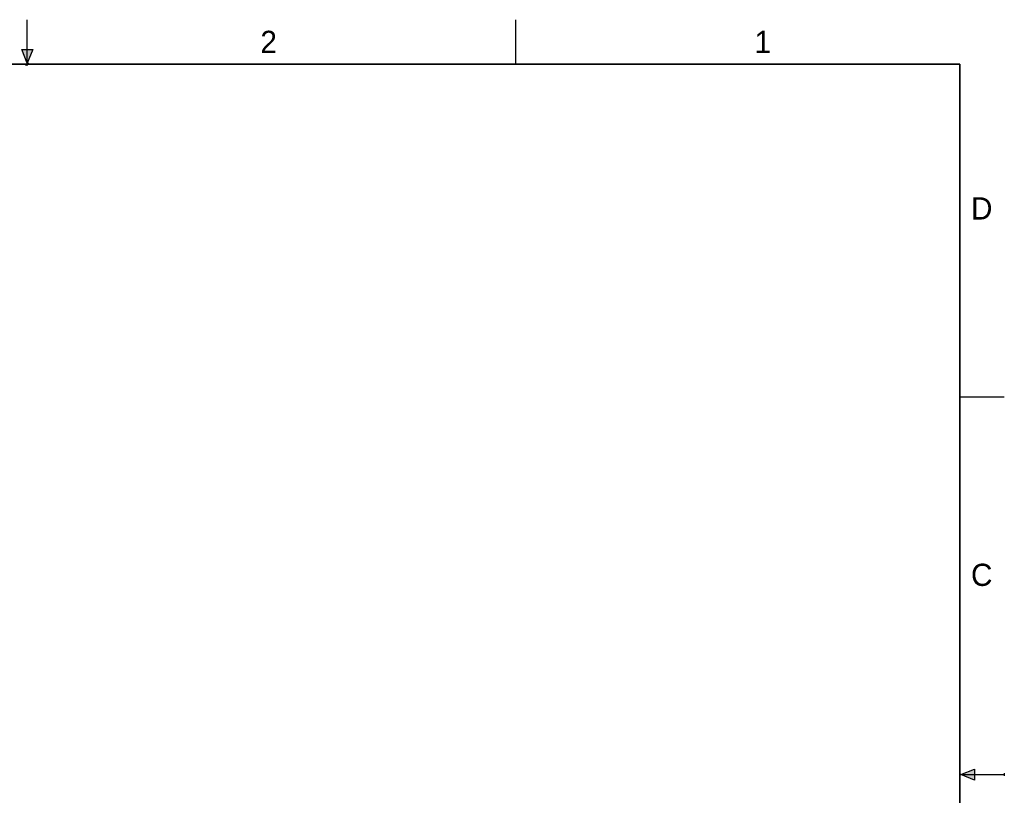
# Model space of a CAD drawing. Header units: inches. Extents: x 0 to 22, y 0 to 17.
# Tile 17 of 17: x 10.9 to 22, y 8.3 to 17. Entities that reach past the tile are written whole.
import ezdxf

# ---------------------------------------------------------------- set-up
doc = ezdxf.new("R2010")
doc.units = ezdxf.units.IN
doc.header["$LTSCALE"] = 1.21
doc.header["$MEASUREMENT"] = 0
doc.layers.get('0').update_dxf_attribs({"linetype": 'CONTINUOUS'})
doc.styles.add('TEXTSTYLE_2', font='txt')

msp = doc.modelspace()

# ---------------------------------------------------------------- hatches: boundary and pattern name
at = {"linetype": 'CONTINUOUS'}
for points in [[(11, 16.51), (10.938, 16.666), (11.062, 16.666)], [(21.666, 8.562), (21.666, 8.438), (21.51, 8.5)]]:
    msp.add_hatch(color=2, dxfattribs=at).paths.add_polyline_path(points)

# ---------------------------------------------------------------- linework, layer by layer
at = {"color": 2, "linetype": 'CONTINUOUS'}
for p, q in [((11, 16.485), (11, 17)), ((16.5, 16.5), (16.5, 17)), ((11, 16.51), (10.938, 16.666)), ((10.938, 16.666), (11.062, 16.666)), ((11.062, 16.666), (11, 16.51)), ((11.015, 16.515), (10.985, 16.485)), ((10.985, 16.485), (11, 16.515)), ((11, 16.485), (11.015, 16.515)), ((22, 12.75), (21.5, 12.75)), ((21.51, 8.5), (21.666, 8.562)), ((21.666, 8.562), (21.666, 8.438)), ((21.51, 8.5), (22, 8.5)), ((21.666, 8.438), (21.51, 8.5)), ((22, 8.515), (22, 8.485))]:
    msp.add_line(p, q, dxfattribs=at)
at = {"color": 7, "linetype": 'CONTINUOUS', "const_width": 0.02}
for points in [[(21.5, 16.5), (0.5, 16.5)], [(21.5, 0.5), (21.5, 16.5)]]:
    msp.add_lwpolyline(points, dxfattribs=at)

# ---------------------------------------------------------------- texts
at = {"color": 2, "linetype": 'CONTINUOUS', "char_height": 0.25, "width": 0.25, "attachment_point": 1, "line_spacing_factor": 0.9, "style": 'TEXTSTYLE_2'}
for s, insert in [('2', (13.625, 16.875)), ('1', (19.188, 16.875)), ('D', (21.625, 15)), ('C', (21.625, 10.875))]:
    msp.add_mtext(s, dxfattribs=dict(at, insert=insert))

doc.saveas('drawing.dxf')
